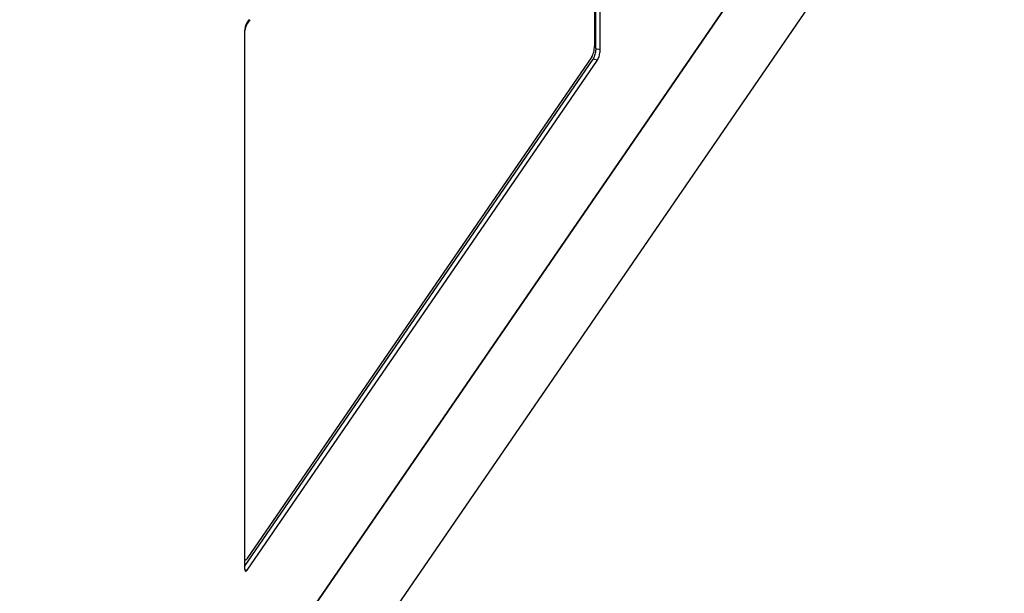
# Model space of a CAD drawing. Extents: x -837 to -216, y -123 to 601.
# Tile 125 of 136: x -279 to -216, y 433 to 470. Entities that reach past the tile are written whole.
import ezdxf

# ---------------------------------------------------------------- set-up
doc = ezdxf.new("R2010")
doc.units = 0
doc.header["$LTSCALE"] = 23.1
doc.layers.add('HEATSINK_AM_0', color=7, linetype='CONTINUOUS')

msp = doc.modelspace()

# ---------------------------------------------------------------- linework, layer by layer
at = {"layer": 'HEATSINK_AM_0', "color": 7}
for p, q in [((-241.94, 468.036), (-241.94, 501.917)), ((-241.658, 467.982), (-241.658, 501.904)), ((-242.017, 501.267), (-242.017, 468.193)), ((-288.172, 391.355), (-216.007, 496.424)), ((-216.007, 488.791), (-288.172, 383.723)), ((-227.381, 479.864), (-277.14, 407.417)), ((-264.126, 469.582), (-264.077, 469.573)), ((-264.077, 469.573), (-263.875, 469.866)), ((-263.941, 469.885), (-264.06, 469.712)), ((-264.231, 469.039), (-264.231, 435.117)), ((-242.188, 467.52), (-264.077, 435.651)), ((-241.94, 468.036), (-241.658, 467.982)), ((-264.231, 435.157), (-242.111, 467.363)), ((-264.06, 434.942), (-241.829, 467.309)), ((-242.084, 467.408), (-242.111, 467.363)), ((-241.829, 467.309), (-242.111, 467.363)), ((-264.231, 435.595), (-264.172, 435.584)), ((-264.217, 434.972), (-264.06, 434.942))]:
    msp.add_line(p, q, dxfattribs=at)
for points in [[(-264.06, 469.712), (-264.087, 469.667), (-264.113, 469.614), (-264.138, 469.552), (-264.16, 469.484), (-264.181, 469.411), (-264.198, 469.336), (-264.212, 469.259), (-264.223, 469.182), (-264.229, 469.109), (-264.231, 469.039)], [(-264.077, 469.573), (-264.111, 469.515), (-264.142, 469.445), (-264.172, 469.363), (-264.198, 469.273), (-264.219, 469.177)], [(-242.188, 467.52), (-242.154, 467.578), (-242.122, 467.647), (-242.093, 467.73), (-242.067, 467.82), (-242.046, 467.915), (-242.03, 468.012), (-242.02, 468.104), (-242.017, 468.193)], [(-241.99, 467.663), (-242.01, 467.59), (-242.033, 467.523), (-242.058, 467.461), (-242.084, 467.408)], [(-241.94, 468.036), (-241.942, 467.965), (-241.948, 467.892), (-241.959, 467.816), (-241.973, 467.739), (-241.99, 467.663)], [(-241.829, 467.309), (-241.802, 467.354), (-241.776, 467.407), (-241.751, 467.468), (-241.728, 467.536), (-241.708, 467.609), (-241.691, 467.685), (-241.677, 467.762), (-241.666, 467.838), (-241.66, 467.911), (-241.658, 467.982)], [(-264.231, 435.67), (-264.219, 435.632), (-264.198, 435.599), (-264.171, 435.584)], [(-264.171, 435.584), (-264.142, 435.588), (-264.111, 435.61), (-264.077, 435.651)], [(-264.231, 435.117), (-264.229, 435.052), (-264.223, 434.997), (-264.212, 434.951), (-264.198, 434.915), (-264.181, 434.89), (-264.16, 434.876), (-264.155, 434.875)], [(-264.155, 434.875), (-264.138, 434.875), (-264.113, 434.885), (-264.087, 434.907), (-264.06, 434.942)]]:
    msp.add_lwpolyline(points, dxfattribs=at)

doc.saveas('drawing.dxf')
